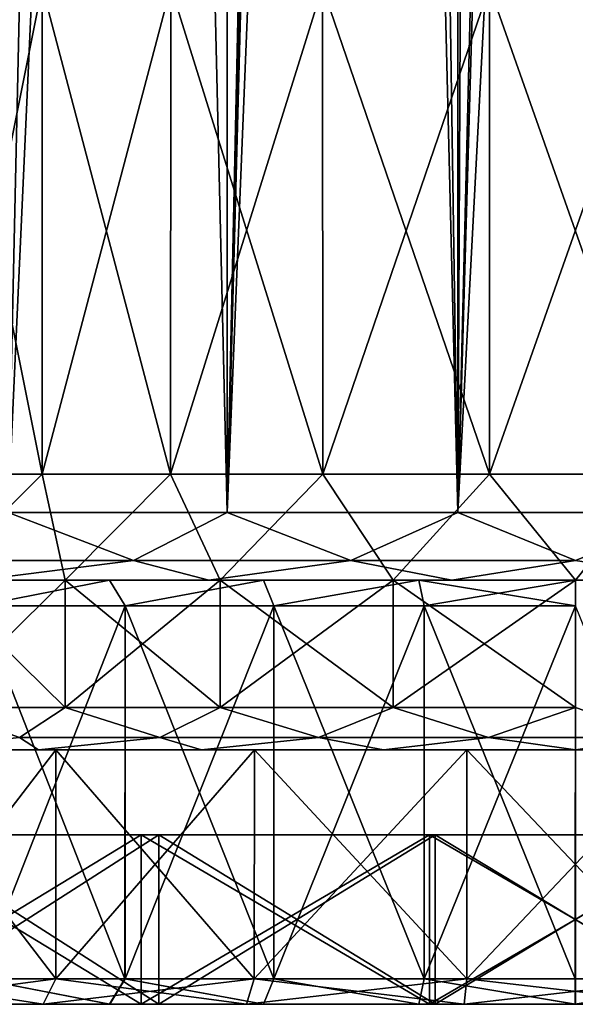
# Model space of a CAD drawing. Header units: millimetres. Extents: x -198 to 325, y 0 to 239.
# Tile 208 of 256: x 143.45 to 150, y 0 to 11.61. Entities that reach past the tile are written whole.
import ezdxf

# ---------------------------------------------------------------- set-up
doc = ezdxf.new("R2010")
doc.units = ezdxf.units.MM
doc.header["$LTSCALE"] = 65.185185
for name, color, linetype in [('1896', 7, 'CONTINUOUS'), ('1897', 7, 'CONTINUOUS'), ('1898', 7, 'CONTINUOUS'), ('1899', 7, 'CONTINUOUS'), ('1900', 7, 'CONTINUOUS'), ('1901', 7, 'CONTINUOUS'), ('1902', 7, 'CONTINUOUS'), ('1903', 7, 'CONTINUOUS'), ('1906', 7, 'CONTINUOUS'), ('1907', 7, 'CONTINUOUS'), ('1908', 7, 'CONTINUOUS'), ('1909', 7, 'CONTINUOUS'), ('1919', 7, 'CONTINUOUS'), ('1920', 7, 'CONTINUOUS'), ('1921', 7, 'CONTINUOUS'), ('1922', 7, 'CONTINUOUS'), ('1923', 7, 'CONTINUOUS'), ('1924', 7, 'CONTINUOUS'), ('1925', 7, 'CONTINUOUS'), ('1926', 7, 'CONTINUOUS'), ('1927', 7, 'CONTINUOUS'), ('1928', 7, 'CONTINUOUS'), ('1931', 7, 'CONTINUOUS'), ('1932', 7, 'CONTINUOUS'), ('1933', 7, 'CONTINUOUS'), ('1934', 7, 'CONTINUOUS'), ('1935', 7, 'CONTINUOUS'), ('1940', 7, 'CONTINUOUS'), ('1941', 7, 'CONTINUOUS'), ('1942', 7, 'CONTINUOUS'), ('1943', 7, 'CONTINUOUS')]:
    doc.layers.add(name, color=color, linetype=linetype)

msp = doc.modelspace()

# ---------------------------------------------------------------- linework, layer by layer
at = {"layer": '1896', "color": 7, "linetype": 'CONTINUOUS', "true_color": 0xe0f2ff}
for points in [[(143.286, 62.2, -13.413), (144.558, 62.2, -13.978), (143.314, 5.8, -13.427), (143.286, 62.2, -13.413)], [(144.558, 62.2, -13.978), (145.878, 62.2, -14.422), (143.314, 5.8, -13.427), (144.558, 62.2, -13.978)], [(143.314, 5.8, -13.427), (145.878, 62.2, -14.422), (145.895, 5.8, -14.427), (143.314, 5.8, -13.427)], [(145.878, 62.2, -14.422), (147, 56.8, -14.697), (145.895, 5.8, -14.427), (145.878, 62.2, -14.422)], [(147, 56.8, -14.697), (147.228, 55.653, -14.742), (145.895, 5.8, -14.427), (147, 56.8, -14.697)], [(147.228, 55.653, -14.742), (147.876, 54.681, -14.849), (145.895, 5.8, -14.427), (147.228, 55.653, -14.742)], [(145.895, 5.8, -14.427), (147.876, 54.681, -14.849), (148.616, 5.8, -14.936), (145.895, 5.8, -14.427)], [(147.876, 54.681, -14.849), (148.848, 54.03, -14.956), (148.616, 5.8, -14.936), (147.876, 54.681, -14.849)], [(148.848, 54.03, -14.956), (149.999, 53.8, -15), (148.616, 5.8, -14.936), (148.848, 54.03, -14.956)], [(149.999, 53.8, -15), (151.151, 54.029, -14.956), (148.616, 5.8, -14.936), (149.999, 53.8, -15)], [(148.616, 5.8, -14.936), (151.151, 54.029, -14.956), (151.384, 5.8, -14.936), (148.616, 5.8, -14.936)]]:
    msp.add_3dface(points, dxfattribs=at)
at = {"layer": '1897', "color": 7, "linetype": 'CONTINUOUS', "true_color": 0xe0f2ff}
for points in [[(142.728, 5, 23.501), (144.509, 5, 23.979), (142.958, 5, 14.144), (142.728, 5, 23.501)], [(144.509, 5, -23.979), (142.728, 5, -23.501), (142.958, 5, -14.144), (144.509, 5, -23.979)], [(142.958, 5, 14.144), (144.509, 5, 23.979), (145.677, 5, 15.197), (142.958, 5, 14.144)], [(145.677, 5, -15.197), (144.509, 5, -23.979), (142.958, 5, -14.144), (145.677, 5, -15.197)], [(144.509, 5, 23.979), (146.323, 5, 24.324), (145.677, 5, 15.197), (144.509, 5, 23.979)], [(146.322, 5, -24.324), (144.509, 5, -23.979), (145.677, 5, -15.197), (146.322, 5, -24.324)], [(146.323, 5, 24.324), (148.156, 5, 24.531), (145.677, 5, 15.197), (146.323, 5, 24.324)], [(145.677, 5, 15.197), (148.156, 5, 24.531), (148.543, 5, 15.733), (145.677, 5, 15.197)], [(148.543, 5, -15.733), (146.322, 5, -24.324), (145.677, 5, -15.197), (148.543, 5, -15.733)], [(148.155, 5, -24.53), (146.322, 5, -24.324), (148.543, 5, -15.733), (148.155, 5, -24.53)], [(150, 5, -24.6), (148.155, 5, -24.53), (148.543, 5, -15.733), (150, 5, -24.6)], [(148.156, 5, 24.531), (150, 5, 24.6), (148.543, 5, 15.733), (148.156, 5, 24.531)], [(148.543, 5, 15.733), (150, 5, 24.6), (151.457, 5, 15.733), (148.543, 5, 15.733)], [(151.457, 5, -15.733), (150, 5, -24.6), (148.543, 5, -15.733), (151.457, 5, -15.733)]]:
    msp.add_3dface(points, dxfattribs=at)
at = {"layer": '1898', "color": 7, "linetype": 'CONTINUOUS', "true_color": 0xe0f2ff}
for points in [[(144.691, 4.7, -24.327), (142.965, 0.3, -23.886), (142.964, 4.7, -23.885), (144.691, 4.7, -24.327)], [(144.692, 0.3, -24.328), (142.965, 0.3, -23.886), (144.691, 4.7, -24.327), (144.692, 0.3, -24.328)], [(146.445, 4.7, -24.645), (144.692, 0.3, -24.328), (144.691, 4.7, -24.327), (146.445, 4.7, -24.645)], [(146.446, 0.3, -24.645), (144.692, 0.3, -24.328), (146.445, 4.7, -24.645), (146.446, 0.3, -24.645)], [(148.218, 4.7, -24.836), (146.446, 0.3, -24.645), (146.445, 4.7, -24.645), (148.218, 4.7, -24.836)], [(148.219, 0.3, -24.836), (146.446, 0.3, -24.645), (148.218, 4.7, -24.836), (148.219, 0.3, -24.836)], [(150, 4.7, -24.9), (148.219, 0.3, -24.836), (148.218, 4.7, -24.836), (150, 4.7, -24.9)], [(150.001, 0.3, -24.9), (148.219, 0.3, -24.836), (150, 4.7, -24.9), (150.001, 0.3, -24.9)]]:
    msp.add_3dface(points, dxfattribs=at)
at = {"layer": '1899', "color": 7, "linetype": 'CONTINUOUS', "true_color": 0xe0f2ff}
for points in [[(141.597, 0, 21.41), (144.882, 0, 22.423), (142.727, 0, 23.5), (141.597, 0, 21.41)], [(144.882, 0, -22.423), (141.597, 0, -21.41), (144.51, 0, -23.979), (144.882, 0, -22.423)], [(144.51, 0, -23.979), (141.597, 0, -21.41), (142.729, 0, -23.501), (144.51, 0, -23.979)], [(142.727, 0, 23.5), (144.882, 0, 22.423), (144.508, 0, 23.979), (142.727, 0, 23.5)], [(144.508, 0, 23.979), (144.882, 0, 22.423), (146.322, 0, 24.323), (144.508, 0, 23.979)], [(146.323, 0, -24.324), (144.882, 0, -22.423), (144.51, 0, -23.979), (146.323, 0, -24.324)], [(144.882, 0, 22.423), (148.281, 0, 22.935), (146.322, 0, 24.323), (144.882, 0, 22.423)], [(148.281, 0, -22.935), (144.882, 0, -22.423), (148.156, 0, -24.531), (148.281, 0, -22.935)], [(148.156, 0, -24.531), (144.882, 0, -22.423), (146.323, 0, -24.324), (148.156, 0, -24.531)], [(146.322, 0, 24.323), (148.281, 0, 22.935), (148.155, 0, 24.53), (146.322, 0, 24.323)], [(148.155, 0, 24.53), (148.281, 0, 22.935), (149.999, 0, 24.6), (148.155, 0, 24.53)], [(150.001, 0, -24.6), (148.281, 0, -22.935), (148.156, 0, -24.531), (150.001, 0, -24.6)], [(148.281, 0, 22.935), (151.719, 0, 22.935), (149.999, 0, 24.6), (148.281, 0, 22.935)], [(151.719, 0, -22.935), (148.281, 0, -22.935), (150.001, 0, -24.6), (151.719, 0, -22.935)], [(149.999, 0, 24.6), (151.719, 0, 22.935), (151.844, 0, 24.531), (149.999, 0, 24.6)]]:
    msp.add_3dface(points, dxfattribs=at)
at = {"layer": '1900', "color": 7, "linetype": 'CONTINUOUS', "true_color": 0xe0f2ff}
for points in [[(141.597, 0, -21.41), (144.882, 0, -22.423), (141.597, 2, -21.41), (141.597, 0, -21.41)], [(141.597, 2, -21.41), (144.882, 0, -22.423), (144.882, 2, -22.423), (141.597, 2, -21.41)], [(144.882, 0, -22.423), (148.281, 0, -22.935), (144.882, 2, -22.423), (144.882, 0, -22.423)], [(144.882, 2, -22.423), (148.281, 0, -22.935), (148.281, 2, -22.935), (144.882, 2, -22.423)], [(148.281, 0, -22.935), (151.719, 0, -22.935), (148.281, 2, -22.935), (148.281, 0, -22.935)], [(148.281, 2, -22.935), (151.719, 0, -22.935), (151.719, 2, -22.935), (148.281, 2, -22.935)]]:
    msp.add_3dface(points, dxfattribs=at)
at = {"layer": '1901', "color": 7, "linetype": 'CONTINUOUS', "true_color": 0xe0f2ff}
for points in [[(141.967, 2, 18.316), (145.091, 2, 19.388), (135.659, 2, 17.981), (141.967, 2, 18.316)], [(135.659, 2, 17.981), (145.091, 2, 19.388), (138.499, 2, 19.918), (135.659, 2, 17.981)], [(138.499, 2, -19.918), (141.597, 2, -21.41), (148.349, 2, -19.932), (138.499, 2, -19.918)], [(141.967, 2, -18.316), (138.499, 2, -19.918), (145.091, 2, -19.388), (141.967, 2, -18.316)], [(145.091, 2, -19.388), (138.499, 2, -19.918), (148.349, 2, -19.932), (145.091, 2, -19.388)], [(145.091, 2, 19.388), (148.349, 2, 19.932), (138.499, 2, 19.918), (145.091, 2, 19.388)], [(138.499, 2, 19.918), (148.349, 2, 19.932), (158.403, 2, 21.41), (138.499, 2, 19.918)], [(141.597, 2, 21.41), (138.499, 2, 19.918), (158.403, 2, 21.41), (141.597, 2, 21.41)], [(141.597, 2, -21.41), (144.882, 2, -22.423), (158.403, 2, -21.41), (141.597, 2, -21.41)], [(141.597, 2, -21.41), (158.403, 2, -21.41), (161.501, 2, -19.918), (141.597, 2, -21.41)], [(141.597, 2, -21.41), (161.501, 2, -19.918), (151.651, 2, -19.932), (141.597, 2, -21.41)], [(148.349, 2, -19.932), (141.597, 2, -21.41), (151.651, 2, -19.932), (148.349, 2, -19.932)], [(144.882, 2, 22.423), (141.597, 2, 21.41), (155.118, 2, 22.423), (144.882, 2, 22.423)], [(155.118, 2, 22.423), (141.597, 2, 21.41), (158.403, 2, 21.41), (155.118, 2, 22.423)], [(144.882, 2, -22.423), (148.281, 2, -22.935), (155.118, 2, -22.423), (144.882, 2, -22.423)], [(144.882, 2, -22.423), (155.118, 2, -22.423), (158.403, 2, -21.41), (144.882, 2, -22.423)], [(148.281, 2, 22.935), (144.882, 2, 22.423), (151.719, 2, 22.935), (148.281, 2, 22.935)], [(151.719, 2, 22.935), (144.882, 2, 22.423), (155.118, 2, 22.423), (151.719, 2, 22.935)], [(148.281, 2, -22.935), (151.719, 2, -22.935), (155.118, 2, -22.423), (148.281, 2, -22.935)], [(148.349, 2, 19.932), (151.651, 2, 19.932), (158.403, 2, 21.41), (148.349, 2, 19.932)]]:
    msp.add_3dface(points, dxfattribs=at)
at = {"layer": '1902', "color": 7, "linetype": 'CONTINUOUS', "true_color": 0xe0f2ff}
for points in [[(141.967, 2, -18.316), (145.091, 2, -19.388), (141.967, 0, -18.316), (141.967, 2, -18.316)], [(141.967, 0, -18.316), (145.091, 2, -19.388), (145.091, 0, -19.388), (141.967, 0, -18.316)], [(145.091, 2, -19.388), (148.349, 2, -19.932), (145.091, 0, -19.388), (145.091, 2, -19.388)], [(145.091, 0, -19.388), (148.349, 2, -19.932), (148.349, 0, -19.932), (145.091, 0, -19.388)], [(148.349, 2, -19.932), (151.651, 2, -19.932), (148.349, 0, -19.932), (148.349, 2, -19.932)], [(148.349, 0, -19.932), (151.651, 2, -19.932), (151.651, 0, -19.932), (148.349, 0, -19.932)]]:
    msp.add_3dface(points, dxfattribs=at)
at = {"layer": '1903', "color": 7, "linetype": 'CONTINUOUS', "true_color": 0xe0f2ff}
for points in [[(132.41, 0, -9.518), (134.217, 0, -12.284), (143.725, 0, -10.869), (132.41, 0, -9.518)], [(141.603, 0, -9.327), (132.41, 0, -9.518), (143.725, 0, -10.869), (141.603, 0, -9.327)], [(134.217, 0, 12.284), (132.41, 0, 9.518), (146.121, 0, 11.935), (134.217, 0, 12.284)], [(146.121, 0, 11.935), (132.41, 0, 9.518), (143.725, 0, 10.869), (146.121, 0, 11.935)], [(143.725, 0, 10.869), (132.41, 0, 9.518), (141.603, 0, 9.327), (143.725, 0, 10.869)], [(134.217, 0, -12.284), (136.455, 0, -14.714), (148.688, 0, -12.481), (134.217, 0, -12.284)], [(143.725, 0, -10.869), (134.217, 0, -12.284), (146.121, 0, -11.935), (143.725, 0, -10.869)], [(146.121, 0, -11.935), (134.217, 0, -12.284), (148.688, 0, -12.481), (146.121, 0, -11.935)], [(136.455, 0, 14.714), (134.217, 0, 12.284), (163.545, 0, 14.714), (136.455, 0, 14.714)], [(163.545, 0, 14.714), (134.217, 0, 12.284), (148.688, 0, 12.481), (163.545, 0, 14.714)], [(148.688, 0, 12.481), (134.217, 0, 12.284), (146.121, 0, 11.935), (148.688, 0, 12.481)], [(136.455, 0, -14.714), (139.062, 0, -16.744), (163.545, 0, -14.714), (136.455, 0, -14.714)], [(136.455, 0, -14.714), (163.545, 0, -14.714), (165.783, 0, -12.284), (136.455, 0, -14.714)], [(136.455, 0, -14.714), (165.783, 0, -12.284), (151.312, 0, -12.481), (136.455, 0, -14.714)], [(148.688, 0, -12.481), (136.455, 0, -14.714), (151.312, 0, -12.481), (148.688, 0, -12.481)], [(139.062, 0, 16.744), (136.455, 0, 14.714), (160.938, 0, 16.744), (139.062, 0, 16.744)], [(160.938, 0, 16.744), (136.455, 0, 14.714), (163.545, 0, 14.714), (160.938, 0, 16.744)], [(139.062, 0, -16.744), (141.967, 0, -18.316), (160.938, 0, -16.744), (139.062, 0, -16.744)], [(139.062, 0, -16.744), (160.938, 0, -16.744), (163.545, 0, -14.714), (139.062, 0, -16.744)], [(141.967, 0, 18.316), (139.062, 0, 16.744), (158.033, 0, 18.316), (141.967, 0, 18.316)], [(158.033, 0, 18.316), (139.062, 0, 16.744), (160.938, 0, 16.744), (158.033, 0, 18.316)], [(141.967, 0, -18.316), (145.091, 0, -19.388), (158.033, 0, -18.316), (141.967, 0, -18.316)], [(141.967, 0, -18.316), (158.033, 0, -18.316), (160.938, 0, -16.744), (141.967, 0, -18.316)], [(145.091, 0, 19.388), (141.967, 0, 18.316), (154.909, 0, 19.388), (145.091, 0, 19.388)], [(154.909, 0, 19.388), (141.967, 0, 18.316), (158.033, 0, 18.316), (154.909, 0, 19.388)], [(145.091, 0, -19.388), (148.349, 0, -19.932), (154.909, 0, -19.388), (145.091, 0, -19.388)], [(145.091, 0, -19.388), (154.909, 0, -19.388), (158.033, 0, -18.316), (145.091, 0, -19.388)], [(148.349, 0, 19.932), (145.091, 0, 19.388), (151.651, 0, 19.932), (148.349, 0, 19.932)], [(151.651, 0, 19.932), (145.091, 0, 19.388), (154.909, 0, 19.388), (151.651, 0, 19.932)], [(148.349, 0, -19.932), (151.651, 0, -19.932), (154.909, 0, -19.388), (148.349, 0, -19.932)], [(151.312, 0, 12.481), (163.545, 0, 14.714), (148.688, 0, 12.481), (151.312, 0, 12.481)]]:
    msp.add_3dface(points, dxfattribs=at)
at = {"layer": '1906', "color": 7, "linetype": 'CONTINUOUS', "true_color": 0xe0f2ff}
for points in [[(144.559, 62.2, 13.978), (143.286, 62.2, 13.414), (143.314, 5.8, 13.427), (144.559, 62.2, 13.978)], [(145.895, 5.8, 14.427), (144.559, 62.2, 13.978), (143.314, 5.8, 13.427), (145.895, 5.8, 14.427)], [(145.878, 62.2, 14.423), (144.559, 62.2, 13.978), (145.895, 5.8, 14.427), (145.878, 62.2, 14.423)], [(147.233, 62.2, 14.743), (145.878, 62.2, 14.423), (145.895, 5.8, 14.427), (147.233, 62.2, 14.743)], [(148.616, 5.8, 14.936), (147.233, 62.2, 14.743), (145.895, 5.8, 14.427), (148.616, 5.8, 14.936)], [(148.611, 62.2, 14.936), (147.233, 62.2, 14.743), (148.616, 5.8, 14.936), (148.611, 62.2, 14.936)], [(150, 62.2, 15), (148.611, 62.2, 14.936), (148.616, 5.8, 14.936), (150, 62.2, 15)], [(151.384, 5.8, 14.936), (150, 62.2, 15), (148.616, 5.8, 14.936), (151.384, 5.8, 14.936)]]:
    msp.add_3dface(points, dxfattribs=at)
at = {"layer": '1907', "color": 7, "linetype": 'CONTINUOUS', "true_color": 0xe0f2ff}
for points in [[(142.963, 0.3, 23.885), (144.69, 0.3, 24.327), (142.964, 4.7, 23.885), (142.963, 0.3, 23.885)], [(142.964, 4.7, 23.885), (144.69, 0.3, 24.327), (144.691, 4.7, 24.327), (142.964, 4.7, 23.885)], [(144.69, 0.3, 24.327), (146.444, 0.3, 24.645), (144.691, 4.7, 24.327), (144.69, 0.3, 24.327)], [(144.691, 4.7, 24.327), (146.444, 0.3, 24.645), (146.445, 4.7, 24.645), (144.691, 4.7, 24.327)], [(146.444, 0.3, 24.645), (148.217, 0.3, 24.836), (146.445, 4.7, 24.645), (146.444, 0.3, 24.645)], [(146.445, 4.7, 24.645), (148.217, 0.3, 24.836), (148.218, 4.7, 24.836), (146.445, 4.7, 24.645)], [(148.217, 0.3, 24.836), (149.999, 0.3, 24.9), (148.218, 4.7, 24.836), (148.217, 0.3, 24.836)], [(148.218, 4.7, 24.836), (149.999, 0.3, 24.9), (150, 4.7, 24.9), (148.218, 4.7, 24.836)], [(149.999, 0.3, 24.9), (151.781, 0.3, 24.836), (150, 4.7, 24.9), (149.999, 0.3, 24.9)]]:
    msp.add_3dface(points, dxfattribs=at)
at = {"layer": '1908', "color": 7, "linetype": 'CONTINUOUS', "true_color": 0xe0f2ff}
for points in [[(144.882, 0, 22.423), (141.597, 0, 21.41), (144.882, 2, 22.423), (144.882, 0, 22.423)], [(141.597, 0, 21.41), (141.597, 2, 21.41), (144.882, 2, 22.423), (141.597, 0, 21.41)], [(148.281, 0, 22.935), (144.882, 0, 22.423), (148.281, 2, 22.935), (148.281, 0, 22.935)], [(144.882, 0, 22.423), (144.882, 2, 22.423), (148.281, 2, 22.935), (144.882, 0, 22.423)], [(151.719, 0, 22.935), (148.281, 0, 22.935), (151.719, 2, 22.935), (151.719, 0, 22.935)], [(148.281, 0, 22.935), (148.281, 2, 22.935), (151.719, 2, 22.935), (148.281, 0, 22.935)]]:
    msp.add_3dface(points, dxfattribs=at)
at = {"layer": '1909', "color": 7, "linetype": 'CONTINUOUS', "true_color": 0xe0f2ff}
for points in [[(145.091, 2, 19.388), (141.967, 2, 18.316), (145.091, 0, 19.388), (145.091, 2, 19.388)], [(141.967, 2, 18.316), (141.967, 0, 18.316), (145.091, 0, 19.388), (141.967, 2, 18.316)], [(148.349, 2, 19.932), (145.091, 2, 19.388), (148.349, 0, 19.932), (148.349, 2, 19.932)], [(145.091, 2, 19.388), (145.091, 0, 19.388), (148.349, 0, 19.932), (145.091, 2, 19.388)], [(151.651, 2, 19.932), (148.349, 2, 19.932), (151.651, 0, 19.932), (151.651, 2, 19.932)], [(148.349, 2, 19.932), (148.349, 0, 19.932), (151.651, 0, 19.932), (148.349, 2, 19.932)]]:
    msp.add_3dface(points, dxfattribs=at)
at = {"layer": '1919', "color": 7, "linetype": 'CONTINUOUS', "true_color": 0xe0f2ff}
for points in [[(143.875, 0.3, 10.609), (141.803, 0.3, 9.104), (143.876, 3, 10.609), (143.875, 0.3, 10.609)], [(143.876, 3, 10.609), (141.803, 0.3, 9.104), (141.804, 3, 9.103), (143.876, 3, 10.609)], [(146.215, 0.3, 11.65), (143.875, 0.3, 10.609), (146.216, 3, 11.651), (146.215, 0.3, 11.65)], [(146.216, 3, 11.651), (143.875, 0.3, 10.609), (143.876, 3, 10.609), (146.216, 3, 11.651)], [(148.72, 0.3, 12.183), (146.215, 0.3, 11.65), (148.72, 3, 12.183), (148.72, 0.3, 12.183)], [(148.72, 3, 12.183), (146.215, 0.3, 11.65), (146.216, 3, 11.651), (148.72, 3, 12.183)], [(151.28, 0.3, 12.183), (148.72, 0.3, 12.183), (151.28, 3, 12.183), (151.28, 0.3, 12.183)], [(151.28, 3, 12.183), (148.72, 0.3, 12.183), (148.72, 3, 12.183), (151.28, 3, 12.183)]]:
    msp.add_3dface(points, dxfattribs=at)
at = {"layer": '1920', "color": 7, "linetype": 'CONTINUOUS', "true_color": 0xe0f2ff}
for points in [[(142.455, 5, 6.017), (143.983, 5, 7.545), (142.455, 3.5, 6.017), (142.455, 5, 6.017)], [(142.455, 3.5, 6.017), (143.983, 5, 7.545), (143.983, 3.5, 7.545), (142.455, 3.5, 6.017)], [(143.983, 5, 7.545), (145.813, 5, 8.694), (143.983, 3.5, 7.545), (143.983, 5, 7.545)], [(143.983, 3.5, 7.545), (145.813, 5, 8.694), (145.813, 3.5, 8.694), (143.983, 3.5, 7.545)], [(145.813, 5, 8.694), (147.853, 5, 9.408), (145.813, 3.5, 8.694), (145.813, 5, 8.694)], [(145.813, 3.5, 8.694), (147.853, 5, 9.408), (147.853, 3.5, 9.408), (145.813, 3.5, 8.694)], [(147.853, 5, 9.408), (150, 5, 9.65), (147.853, 3.5, 9.408), (147.853, 5, 9.408)], [(147.853, 3.5, 9.408), (150, 5, 9.65), (150, 3.5, 9.65), (147.853, 3.5, 9.408)]]:
    msp.add_3dface(points, dxfattribs=at)
at = {"layer": '1921', "color": 7, "linetype": 'CONTINUOUS', "true_color": 0xe0f2ff}
for points in [[(143.983, 5, 7.545), (142.455, 5, 6.017), (143.713, 6.25, 5.57), (143.983, 5, 7.545)], [(143.713, 6.25, 5.57), (142.455, 5, 6.017), (142.562, 6.25, 3.904), (143.713, 6.25, 5.57)], [(145.228, 6.25, 6.913), (143.983, 5, 7.545), (143.713, 6.25, 5.57), (145.228, 6.25, 6.913)], [(145.813, 5, 8.694), (143.983, 5, 7.545), (145.228, 6.25, 6.913), (145.813, 5, 8.694)], [(147.021, 6.25, 7.854), (145.813, 5, 8.694), (145.228, 6.25, 6.913), (147.021, 6.25, 7.854)], [(147.853, 5, 9.408), (145.813, 5, 8.694), (147.021, 6.25, 7.854), (147.853, 5, 9.408)], [(148.987, 6.25, 8.339), (147.853, 5, 9.408), (147.021, 6.25, 7.854), (148.987, 6.25, 8.339)], [(150, 5, 9.65), (147.853, 5, 9.408), (148.987, 6.25, 8.339), (150, 5, 9.65)], [(151.013, 6.25, 8.339), (150, 5, 9.65), (148.987, 6.25, 8.339), (151.013, 6.25, 8.339)]]:
    msp.add_3dface(points, dxfattribs=at)
at = {"layer": '1922', "color": 7, "linetype": 'CONTINUOUS', "true_color": 0xe0f2ff}
for points in [[(143.875, 0.3, -10.609), (141.804, 3, -9.103), (141.803, 0.3, -9.104), (143.875, 0.3, -10.609)], [(143.876, 3, -10.609), (141.804, 3, -9.103), (143.875, 0.3, -10.609), (143.876, 3, -10.609)], [(146.215, 0.3, -11.65), (143.876, 3, -10.609), (143.875, 0.3, -10.609), (146.215, 0.3, -11.65)], [(146.216, 3, -11.651), (143.876, 3, -10.609), (146.215, 0.3, -11.65), (146.216, 3, -11.651)], [(148.72, 0.3, -12.183), (146.216, 3, -11.651), (146.215, 0.3, -11.65), (148.72, 0.3, -12.183)], [(148.72, 3, -12.183), (146.216, 3, -11.651), (148.72, 0.3, -12.183), (148.72, 3, -12.183)], [(151.28, 3, -12.183), (148.72, 3, -12.183), (151.28, 0.3, -12.183), (151.28, 3, -12.183)], [(151.28, 0.3, -12.183), (148.72, 3, -12.183), (148.72, 0.3, -12.183), (151.28, 0.3, -12.183)]]:
    msp.add_3dface(points, dxfattribs=at)
at = {"layer": '1923', "color": 7, "linetype": 'CONTINUOUS', "true_color": 0xe0f2ff}
for points in [[(143.983, 5, -7.545), (142.455, 5, -6.017), (143.983, 3.5, -7.545), (143.983, 5, -7.545)], [(143.983, 3.5, -7.545), (142.455, 5, -6.017), (142.455, 3.5, -6.017), (143.983, 3.5, -7.545)], [(145.813, 5, -8.694), (143.983, 5, -7.545), (145.813, 3.5, -8.694), (145.813, 5, -8.694)], [(145.813, 3.5, -8.694), (143.983, 5, -7.545), (143.983, 3.5, -7.545), (145.813, 3.5, -8.694)], [(147.853, 5, -9.408), (145.813, 5, -8.694), (147.853, 3.5, -9.408), (147.853, 5, -9.408)], [(147.853, 3.5, -9.408), (145.813, 5, -8.694), (145.813, 3.5, -8.694), (147.853, 3.5, -9.408)], [(150, 5, -9.65), (147.853, 5, -9.408), (150, 3.5, -9.65), (150, 5, -9.65)], [(150, 3.5, -9.65), (147.853, 5, -9.408), (147.853, 3.5, -9.408), (150, 3.5, -9.65)]]:
    msp.add_3dface(points, dxfattribs=at)
at = {"layer": '1924', "color": 7, "linetype": 'CONTINUOUS', "true_color": 0xe0f2ff}
for points in [[(142.455, 5, -6.017), (143.983, 5, -7.545), (143.713, 6.25, -5.57), (142.455, 5, -6.017)], [(142.562, 6.25, -3.904), (142.455, 5, -6.017), (143.713, 6.25, -5.57), (142.562, 6.25, -3.904)], [(143.713, 6.25, -5.57), (143.983, 5, -7.545), (145.228, 6.25, -6.913), (143.713, 6.25, -5.57)], [(143.983, 5, -7.545), (145.813, 5, -8.694), (145.228, 6.25, -6.913), (143.983, 5, -7.545)], [(145.228, 6.25, -6.913), (145.813, 5, -8.694), (147.021, 6.25, -7.854), (145.228, 6.25, -6.913)], [(145.813, 5, -8.694), (147.853, 5, -9.408), (147.021, 6.25, -7.854), (145.813, 5, -8.694)], [(147.021, 6.25, -7.854), (147.853, 5, -9.408), (148.987, 6.25, -8.339), (147.021, 6.25, -7.854)], [(147.853, 5, -9.408), (150, 5, -9.65), (148.987, 6.25, -8.339), (147.853, 5, -9.408)], [(148.987, 6.25, -8.339), (150, 5, -9.65), (151.013, 6.25, -8.339), (148.987, 6.25, -8.339)]]:
    msp.add_3dface(points, dxfattribs=at)
at = {"layer": '1925', "color": 7, "linetype": 'CONTINUOUS', "true_color": 0xe0f2ff}
for points in [[(142.727, 0, 23.5), (144.508, 0, 23.979), (142.963, 0.3, 23.885), (142.727, 0, 23.5)], [(144.508, 0, 23.979), (144.69, 0.3, 24.327), (142.963, 0.3, 23.885), (144.508, 0, 23.979)], [(144.508, 0, 23.979), (146.322, 0, 24.323), (144.69, 0.3, 24.327), (144.508, 0, 23.979)], [(146.322, 0, 24.323), (146.444, 0.3, 24.645), (144.69, 0.3, 24.327), (146.322, 0, 24.323)], [(146.322, 0, 24.323), (148.155, 0, 24.53), (146.444, 0.3, 24.645), (146.322, 0, 24.323)], [(148.155, 0, 24.53), (148.217, 0.3, 24.836), (146.444, 0.3, 24.645), (148.155, 0, 24.53)], [(148.155, 0, 24.53), (149.999, 0, 24.6), (148.217, 0.3, 24.836), (148.155, 0, 24.53)], [(149.999, 0, 24.6), (149.999, 0.3, 24.9), (148.217, 0.3, 24.836), (149.999, 0, 24.6)], [(149.999, 0, 24.6), (151.844, 0, 24.531), (151.781, 0.3, 24.836), (149.999, 0, 24.6)], [(149.999, 0, 24.6), (151.781, 0.3, 24.836), (149.999, 0.3, 24.9), (149.999, 0, 24.6)]]:
    msp.add_3dface(points, dxfattribs=at)
at = {"layer": '1926', "color": 7, "linetype": 'CONTINUOUS', "true_color": 0xe0f2ff}
for points in [[(142.965, 0.3, -23.886), (144.51, 0, -23.979), (142.729, 0, -23.501), (142.965, 0.3, -23.886)], [(142.965, 0.3, -23.886), (144.692, 0.3, -24.328), (144.51, 0, -23.979), (142.965, 0.3, -23.886)], [(144.692, 0.3, -24.328), (146.323, 0, -24.324), (144.51, 0, -23.979), (144.692, 0.3, -24.328)], [(144.692, 0.3, -24.328), (146.446, 0.3, -24.645), (146.323, 0, -24.324), (144.692, 0.3, -24.328)], [(146.446, 0.3, -24.645), (148.156, 0, -24.531), (146.323, 0, -24.324), (146.446, 0.3, -24.645)], [(146.446, 0.3, -24.645), (148.219, 0.3, -24.836), (148.156, 0, -24.531), (146.446, 0.3, -24.645)], [(148.219, 0.3, -24.836), (150.001, 0, -24.6), (148.156, 0, -24.531), (148.219, 0.3, -24.836)], [(148.219, 0.3, -24.836), (150.001, 0.3, -24.9), (150.001, 0, -24.6), (148.219, 0.3, -24.836)]]:
    msp.add_3dface(points, dxfattribs=at)
at = {"layer": '1927', "color": 7, "linetype": 'CONTINUOUS', "true_color": 0xe0f2ff}
for points in [[(142.728, 5, -23.501), (144.509, 5, -23.979), (142.964, 4.7, -23.885), (142.728, 5, -23.501)], [(144.509, 5, -23.979), (144.691, 4.7, -24.327), (142.964, 4.7, -23.885), (144.509, 5, -23.979)], [(144.509, 5, -23.979), (146.322, 5, -24.324), (144.691, 4.7, -24.327), (144.509, 5, -23.979)], [(146.322, 5, -24.324), (146.445, 4.7, -24.645), (144.691, 4.7, -24.327), (146.322, 5, -24.324)], [(146.322, 5, -24.324), (148.155, 5, -24.53), (146.445, 4.7, -24.645), (146.322, 5, -24.324)], [(148.155, 5, -24.53), (148.218, 4.7, -24.836), (146.445, 4.7, -24.645), (148.155, 5, -24.53)], [(148.155, 5, -24.53), (150, 5, -24.6), (148.218, 4.7, -24.836), (148.155, 5, -24.53)], [(150, 5, -24.6), (150, 4.7, -24.9), (148.218, 4.7, -24.836), (150, 5, -24.6)]]:
    msp.add_3dface(points, dxfattribs=at)
at = {"layer": '1928', "color": 7, "linetype": 'CONTINUOUS', "true_color": 0xe0f2ff}
for points in [[(144.509, 5, 23.979), (142.728, 5, 23.501), (142.964, 4.7, 23.885), (144.509, 5, 23.979)], [(144.509, 5, 23.979), (142.964, 4.7, 23.885), (144.691, 4.7, 24.327), (144.509, 5, 23.979)], [(146.323, 5, 24.324), (144.509, 5, 23.979), (144.691, 4.7, 24.327), (146.323, 5, 24.324)], [(146.323, 5, 24.324), (144.691, 4.7, 24.327), (146.445, 4.7, 24.645), (146.323, 5, 24.324)], [(148.156, 5, 24.531), (146.323, 5, 24.324), (146.445, 4.7, 24.645), (148.156, 5, 24.531)], [(148.156, 5, 24.531), (146.445, 4.7, 24.645), (148.218, 4.7, 24.836), (148.156, 5, 24.531)], [(150, 5, 24.6), (148.156, 5, 24.531), (150, 4.7, 24.9), (150, 5, 24.6)], [(148.156, 5, 24.531), (148.218, 4.7, 24.836), (150, 4.7, 24.9), (148.156, 5, 24.531)]]:
    msp.add_3dface(points, dxfattribs=at)
at = {"layer": '1931', "color": 7, "linetype": 'CONTINUOUS', "true_color": 0xe0f2ff}
for points in [[(143.713, 6.25, 5.57), (142.562, 6.25, 3.904), (143.713, 12, 5.571), (143.713, 6.25, 5.57)], [(143.713, 12, 5.571), (142.562, 6.25, 3.904), (142.562, 12, 3.903), (143.713, 12, 5.571)], [(145.228, 6.25, 6.913), (143.713, 6.25, 5.57), (145.229, 12, 6.913), (145.228, 6.25, 6.913)], [(145.229, 12, 6.913), (143.713, 6.25, 5.57), (143.713, 12, 5.571), (145.229, 12, 6.913)], [(147.021, 6.25, 7.854), (145.228, 6.25, 6.913), (147.02, 12, 7.854), (147.021, 6.25, 7.854)], [(147.02, 12, 7.854), (145.228, 6.25, 6.913), (145.229, 12, 6.913), (147.02, 12, 7.854)], [(148.987, 12, 8.338), (147.021, 6.25, 7.854), (147.02, 12, 7.854), (148.987, 12, 8.338)], [(148.987, 6.25, 8.339), (147.021, 6.25, 7.854), (148.987, 12, 8.338), (148.987, 6.25, 8.339)], [(151.013, 6.25, 8.339), (148.987, 6.25, 8.339), (151.013, 12, 8.338), (151.013, 6.25, 8.339)], [(151.013, 12, 8.338), (148.987, 6.25, 8.339), (148.987, 12, 8.338), (151.013, 12, 8.338)]]:
    msp.add_3dface(points, dxfattribs=at)
at = {"layer": '1932', "color": 7, "linetype": 'CONTINUOUS', "true_color": 0xe0f2ff}
for points in [[(143.713, 12, -5.571), (142.562, 12, -3.903), (143.713, 6.25, -5.57), (143.713, 12, -5.571)], [(142.562, 12, -3.903), (142.562, 6.25, -3.904), (143.713, 6.25, -5.57), (142.562, 12, -3.903)], [(145.229, 12, -6.913), (143.713, 12, -5.571), (145.228, 6.25, -6.913), (145.229, 12, -6.913)], [(143.713, 12, -5.571), (143.713, 6.25, -5.57), (145.228, 6.25, -6.913), (143.713, 12, -5.571)], [(145.229, 12, -6.913), (145.228, 6.25, -6.913), (147.021, 6.25, -7.854), (145.229, 12, -6.913)], [(147.02, 12, -7.854), (145.229, 12, -6.913), (147.021, 6.25, -7.854), (147.02, 12, -7.854)], [(148.987, 12, -8.338), (147.02, 12, -7.854), (148.987, 6.25, -8.339), (148.987, 12, -8.338)], [(147.02, 12, -7.854), (147.021, 6.25, -7.854), (148.987, 6.25, -8.339), (147.02, 12, -7.854)], [(151.013, 12, -8.338), (148.987, 12, -8.338), (151.013, 6.25, -8.339), (151.013, 12, -8.338)], [(148.987, 12, -8.338), (148.987, 6.25, -8.339), (151.013, 6.25, -8.339), (148.987, 12, -8.338)]]:
    msp.add_3dface(points, dxfattribs=at)
at = {"layer": '1933', "color": 7, "linetype": 'CONTINUOUS', "true_color": 0xe0f2ff}
for points in [[(143.725, 0, 10.869), (141.603, 0, 9.327), (143.875, 0.3, 10.609), (143.725, 0, 10.869)], [(141.603, 0, 9.327), (141.803, 0.3, 9.104), (143.875, 0.3, 10.609), (141.603, 0, 9.327)], [(146.121, 0, 11.935), (143.725, 0, 10.869), (146.215, 0.3, 11.65), (146.121, 0, 11.935)], [(143.725, 0, 10.869), (143.875, 0.3, 10.609), (146.215, 0.3, 11.65), (143.725, 0, 10.869)], [(148.688, 0, 12.481), (146.121, 0, 11.935), (148.72, 0.3, 12.183), (148.688, 0, 12.481)], [(146.121, 0, 11.935), (146.215, 0.3, 11.65), (148.72, 0.3, 12.183), (146.121, 0, 11.935)], [(151.312, 0, 12.481), (148.688, 0, 12.481), (151.28, 0.3, 12.183), (151.312, 0, 12.481)], [(148.688, 0, 12.481), (148.72, 0.3, 12.183), (151.28, 0.3, 12.183), (148.688, 0, 12.481)]]:
    msp.add_3dface(points, dxfattribs=at)
at = {"layer": '1934', "color": 7, "linetype": 'CONTINUOUS', "true_color": 0xe0f2ff}
for points in [[(141.603, 0, -9.327), (143.725, 0, -10.869), (141.803, 0.3, -9.104), (141.603, 0, -9.327)], [(143.725, 0, -10.869), (143.875, 0.3, -10.609), (141.803, 0.3, -9.104), (143.725, 0, -10.869)], [(143.725, 0, -10.869), (146.121, 0, -11.935), (143.875, 0.3, -10.609), (143.725, 0, -10.869)], [(146.121, 0, -11.935), (146.215, 0.3, -11.65), (143.875, 0.3, -10.609), (146.121, 0, -11.935)], [(146.121, 0, -11.935), (148.688, 0, -12.481), (146.215, 0.3, -11.65), (146.121, 0, -11.935)], [(148.688, 0, -12.481), (148.72, 0.3, -12.183), (146.215, 0.3, -11.65), (148.688, 0, -12.481)], [(148.688, 0, -12.481), (151.312, 0, -12.481), (148.72, 0.3, -12.183), (148.688, 0, -12.481)], [(151.312, 0, -12.481), (151.28, 0.3, -12.183), (148.72, 0.3, -12.183), (151.312, 0, -12.481)]]:
    msp.add_3dface(points, dxfattribs=at)
at = {"layer": '1935', "color": 7, "linetype": 'CONTINUOUS', "true_color": 0xe0f2ff}
for points in [[(141.804, 3, 9.103), (140.089, 3, 7.2), (143.669, 3, 7.933), (141.804, 3, 9.103)], [(143.669, 3, 7.933), (140.089, 3, 7.2), (142.061, 3, 6.324), (143.669, 3, 7.933)], [(140.089, 3, -7.2), (141.804, 3, -9.103), (143.669, 3, -7.933), (140.089, 3, -7.2)], [(142.061, 3, -6.324), (140.089, 3, -7.2), (143.669, 3, -7.933), (142.061, 3, -6.324)], [(143.876, 3, 10.609), (141.804, 3, 9.103), (147.739, 3, 9.895), (143.876, 3, 10.609)], [(147.739, 3, 9.895), (141.804, 3, 9.103), (145.593, 3, 9.143), (147.739, 3, 9.895)], [(145.593, 3, 9.143), (141.804, 3, 9.103), (143.669, 3, 7.933), (145.593, 3, 9.143)], [(141.804, 3, -9.103), (143.876, 3, -10.609), (145.593, 3, -9.143), (141.804, 3, -9.103)], [(143.669, 3, -7.933), (141.804, 3, -9.103), (145.593, 3, -9.143), (143.669, 3, -7.933)], [(156.124, 3, 10.609), (153.784, 3, 11.651), (143.876, 3, 10.609), (156.124, 3, 10.609)], [(156.124, 3, 10.609), (143.876, 3, 10.609), (150, 3, 10.15), (156.124, 3, 10.609)], [(153.784, 3, 11.651), (146.216, 3, 11.651), (143.876, 3, 10.609), (153.784, 3, 11.651)], [(150, 3, 10.15), (143.876, 3, 10.609), (147.739, 3, 9.895), (150, 3, 10.15)], [(146.216, 3, -11.651), (156.124, 3, -10.609), (143.876, 3, -10.609), (146.216, 3, -11.651)], [(143.876, 3, -10.609), (156.124, 3, -10.609), (150, 3, -10.15), (143.876, 3, -10.609)], [(145.593, 3, -9.143), (143.876, 3, -10.609), (147.739, 3, -9.895), (145.593, 3, -9.143)], [(147.739, 3, -9.895), (143.876, 3, -10.609), (150, 3, -10.15), (147.739, 3, -9.895)], [(153.784, 3, 11.651), (151.28, 3, 12.183), (146.216, 3, 11.651), (153.784, 3, 11.651)], [(151.28, 3, 12.183), (148.72, 3, 12.183), (146.216, 3, 11.651), (151.28, 3, 12.183)], [(153.784, 3, -11.651), (156.124, 3, -10.609), (146.216, 3, -11.651), (153.784, 3, -11.651)], [(148.72, 3, -12.183), (153.784, 3, -11.651), (146.216, 3, -11.651), (148.72, 3, -12.183)], [(151.28, 3, -12.183), (153.784, 3, -11.651), (148.72, 3, -12.183), (151.28, 3, -12.183)]]:
    msp.add_3dface(points, dxfattribs=at)
at = {"layer": '1940', "color": 7, "linetype": 'CONTINUOUS', "true_color": 0xe0f2ff}
for points in [[(143.314, 5.8, 13.427), (142.383, 5.234, 13.193), (144.79, 5.234, 14.316), (143.314, 5.8, 13.427)], [(145.895, 5.8, 14.427), (143.314, 5.8, 13.427), (144.79, 5.234, 14.316), (145.895, 5.8, 14.427)], [(145.895, 5.8, 14.427), (144.79, 5.234, 14.316), (147.355, 5.234, 15.003), (145.895, 5.8, 14.427)], [(148.616, 5.8, 14.936), (145.895, 5.8, 14.427), (147.355, 5.234, 15.003), (148.616, 5.8, 14.936)], [(148.616, 5.8, 14.936), (147.355, 5.234, 15.003), (150, 5.234, 15.234), (148.616, 5.8, 14.936)], [(151.384, 5.8, 14.936), (148.616, 5.8, 14.936), (150, 5.234, 15.234), (151.384, 5.8, 14.936)], [(142.383, 5.234, 13.193), (142.958, 5, 14.144), (144.79, 5.234, 14.316), (142.383, 5.234, 13.193)], [(142.958, 5, 14.144), (145.677, 5, 15.197), (144.79, 5.234, 14.316), (142.958, 5, 14.144)], [(144.79, 5.234, 14.316), (145.677, 5, 15.197), (147.355, 5.234, 15.003), (144.79, 5.234, 14.316)], [(145.677, 5, 15.197), (148.543, 5, 15.733), (147.355, 5.234, 15.003), (145.677, 5, 15.197)], [(147.355, 5.234, 15.003), (148.543, 5, 15.733), (150, 5.234, 15.234), (147.355, 5.234, 15.003)], [(148.543, 5, 15.733), (151.457, 5, 15.733), (150, 5.234, 15.234), (148.543, 5, 15.733)]]:
    msp.add_3dface(points, dxfattribs=at)
at = {"layer": '1941', "color": 7, "linetype": 'CONTINUOUS', "true_color": 0xe0f2ff}
for points in [[(143.314, 5.8, -13.427), (144.79, 5.234, -14.316), (142.383, 5.234, -13.193), (143.314, 5.8, -13.427)], [(143.314, 5.8, -13.427), (145.895, 5.8, -14.427), (144.79, 5.234, -14.316), (143.314, 5.8, -13.427)], [(145.895, 5.8, -14.427), (147.355, 5.234, -15.003), (144.79, 5.234, -14.316), (145.895, 5.8, -14.427)], [(145.895, 5.8, -14.427), (148.616, 5.8, -14.936), (147.355, 5.234, -15.003), (145.895, 5.8, -14.427)], [(148.616, 5.8, -14.936), (150, 5.234, -15.234), (147.355, 5.234, -15.003), (148.616, 5.8, -14.936)], [(148.616, 5.8, -14.936), (151.384, 5.8, -14.936), (150, 5.234, -15.234), (148.616, 5.8, -14.936)], [(144.79, 5.234, -14.316), (142.958, 5, -14.144), (142.383, 5.234, -13.193), (144.79, 5.234, -14.316)], [(145.677, 5, -15.197), (142.958, 5, -14.144), (144.79, 5.234, -14.316), (145.677, 5, -15.197)], [(147.355, 5.234, -15.003), (145.677, 5, -15.197), (144.79, 5.234, -14.316), (147.355, 5.234, -15.003)], [(148.543, 5, -15.733), (145.677, 5, -15.197), (147.355, 5.234, -15.003), (148.543, 5, -15.733)], [(150, 5.234, -15.234), (148.543, 5, -15.733), (147.355, 5.234, -15.003), (150, 5.234, -15.234)], [(151.457, 5, -15.733), (148.543, 5, -15.733), (150, 5.234, -15.234), (151.457, 5, -15.733)]]:
    msp.add_3dface(points, dxfattribs=at)
at = {"layer": '1942', "color": 7, "linetype": 'CONTINUOUS', "true_color": 0xe0f2ff}
for points in [[(142.455, 3.5, 6.017), (143.983, 3.5, 7.545), (143.445, 3.146, 7.28), (142.455, 3.5, 6.017)], [(143.445, 3.146, 7.28), (143.983, 3.5, 7.545), (145.102, 3.146, 8.484), (143.445, 3.146, 7.28)], [(143.983, 3.5, 7.545), (145.813, 3.5, 8.694), (145.102, 3.146, 8.484), (143.983, 3.5, 7.545)], [(145.102, 3.146, 8.484), (145.813, 3.5, 8.694), (146.973, 3.146, 9.317), (145.102, 3.146, 8.484)], [(145.813, 3.5, 8.694), (147.853, 3.5, 9.408), (146.973, 3.146, 9.317), (145.813, 3.5, 8.694)], [(146.973, 3.146, 9.317), (147.853, 3.5, 9.408), (148.976, 3.146, 9.743), (146.973, 3.146, 9.317)], [(147.853, 3.5, 9.408), (150, 3.5, 9.65), (148.976, 3.146, 9.743), (147.853, 3.5, 9.408)], [(148.976, 3.146, 9.743), (150, 3.5, 9.65), (151.024, 3.146, 9.743), (148.976, 3.146, 9.743)], [(143.669, 3, 7.933), (142.061, 3, 6.324), (143.445, 3.146, 7.28), (143.669, 3, 7.933)], [(143.669, 3, 7.933), (143.445, 3.146, 7.28), (145.102, 3.146, 8.484), (143.669, 3, 7.933)], [(145.593, 3, 9.143), (143.669, 3, 7.933), (145.102, 3.146, 8.484), (145.593, 3, 9.143)], [(145.593, 3, 9.143), (145.102, 3.146, 8.484), (146.973, 3.146, 9.317), (145.593, 3, 9.143)], [(147.739, 3, 9.895), (145.593, 3, 9.143), (146.973, 3.146, 9.317), (147.739, 3, 9.895)], [(147.739, 3, 9.895), (146.973, 3.146, 9.317), (148.976, 3.146, 9.743), (147.739, 3, 9.895)], [(150, 3, 10.15), (147.739, 3, 9.895), (148.976, 3.146, 9.743), (150, 3, 10.15)], [(150, 3, 10.15), (148.976, 3.146, 9.743), (151.024, 3.146, 9.743), (150, 3, 10.15)]]:
    msp.add_3dface(points, dxfattribs=at)
at = {"layer": '1943', "color": 7, "linetype": 'CONTINUOUS', "true_color": 0xe0f2ff}
for points in [[(143.983, 3.5, -7.545), (142.455, 3.5, -6.017), (143.445, 3.146, -7.28), (143.983, 3.5, -7.545)], [(145.102, 3.146, -8.484), (143.983, 3.5, -7.545), (143.445, 3.146, -7.28), (145.102, 3.146, -8.484)], [(145.813, 3.5, -8.694), (143.983, 3.5, -7.545), (145.102, 3.146, -8.484), (145.813, 3.5, -8.694)], [(146.973, 3.146, -9.317), (145.813, 3.5, -8.694), (145.102, 3.146, -8.484), (146.973, 3.146, -9.317)], [(147.853, 3.5, -9.408), (145.813, 3.5, -8.694), (146.973, 3.146, -9.317), (147.853, 3.5, -9.408)], [(148.976, 3.146, -9.743), (147.853, 3.5, -9.408), (146.973, 3.146, -9.317), (148.976, 3.146, -9.743)], [(150, 3.5, -9.65), (147.853, 3.5, -9.408), (148.976, 3.146, -9.743), (150, 3.5, -9.65)], [(151.024, 3.146, -9.743), (150, 3.5, -9.65), (148.976, 3.146, -9.743), (151.024, 3.146, -9.743)], [(142.061, 3, -6.324), (143.669, 3, -7.933), (143.445, 3.146, -7.28), (142.061, 3, -6.324)], [(143.669, 3, -7.933), (145.102, 3.146, -8.484), (143.445, 3.146, -7.28), (143.669, 3, -7.933)], [(143.669, 3, -7.933), (145.593, 3, -9.143), (145.102, 3.146, -8.484), (143.669, 3, -7.933)], [(145.593, 3, -9.143), (146.973, 3.146, -9.317), (145.102, 3.146, -8.484), (145.593, 3, -9.143)], [(145.593, 3, -9.143), (147.739, 3, -9.895), (146.973, 3.146, -9.317), (145.593, 3, -9.143)], [(147.739, 3, -9.895), (148.976, 3.146, -9.743), (146.973, 3.146, -9.317), (147.739, 3, -9.895)], [(147.739, 3, -9.895), (150, 3, -10.15), (148.976, 3.146, -9.743), (147.739, 3, -9.895)], [(150, 3, -10.15), (151.024, 3.146, -9.743), (148.976, 3.146, -9.743), (150, 3, -10.15)]]:
    msp.add_3dface(points, dxfattribs=at)

doc.saveas('drawing.dxf')
